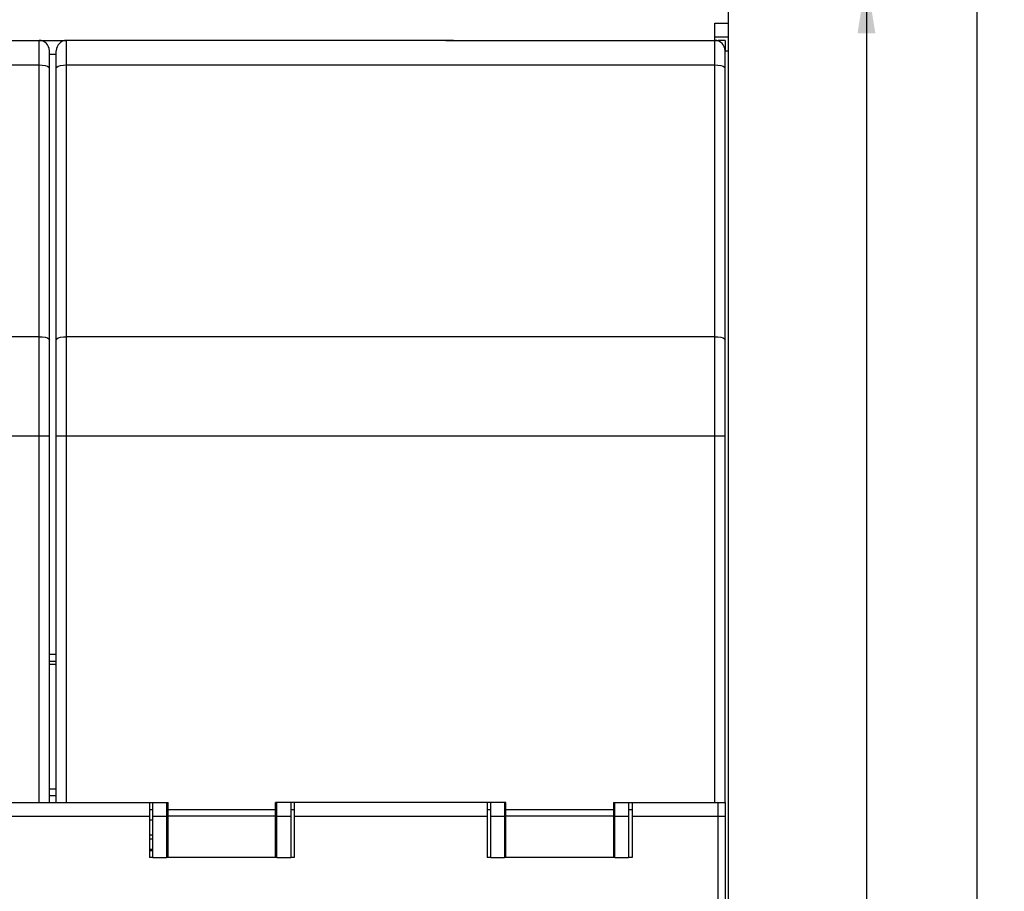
# Paper-space layout '61767N-2-A-2_1_1' of a CAD drawing. Header units: millimetres. Extents: x 0 to 594, y 1 to 420.
# Tile 106 of 222: x 154 to 226, y 277 to 340. Entities that reach past the tile are written whole.
import ezdxf

# ---------------------------------------------------------------- set-up
doc = ezdxf.new("R2010")
doc.units = ezdxf.units.MM
doc.header["$LTSCALE"] = 32.67
doc.layers.get('0').update_dxf_attribs({"linetype": 'CONTINUOUS'})
for name, color, linetype in [('61752N-0_DXF_CONTINUOUS_LINE', 7, 'CONTINUOUS'), ('61752N-1_DXF_CONTINUOUS_LINE', 7, 'CONTINUOUS'), ('61767N-2-A-2_DXF_DIMENSION', 7, 'CONTINUOUS'), ('61779N-0_DXF_CONTINUOUS_LINE', 7, 'CONTINUOUS'), ('61807N-2_DXF_CONTINUOUS_LINE', 7, 'CONTINUOUS'), ('61808N-0_DXF_CONTINUOUS_LINE', 7, 'CONTINUOUS'), ('61853N-8_DXF_CONTINUOUS_LINE', 7, 'CONTINUOUS'), ('_AXN-DC-24V-DXF_CONTINUOUS_LINE', 7, 'CONTINUOUS'), ('HAH1-351290_DXF_CONTINUOUS_LINE', 7, 'CONTINUOUS'), ('PCB-24V-2_DXF_CONTINUOUS_LINE', 7, 'CONTINUOUS')]:
    doc.layers.add(name, color=color, linetype=linetype)
doc.styles.get("Standard").update_dxf_attribs({"font": 'arial.ttf'})
doc.dimstyles.new('DIMSTYLE_3', dxfattribs={"dimtxt": 3, "dimasz": 4, "dimexe": 0.18, "dimexo": 0.0625, "dimgap": 0.09, "dimtad": 1, "dimlfac": 2, "dimdsep": 46, "dimtxsty": 'Standard', "dimblk": '_FILLED', "dimblk1": '_FILLED', "dimblk2": '_FILLED', "dimcen": 0.09, "dimadec": 0, "dimazin": 0, "dimtol": 1, "dimtp": 0.5, "dimtm": 0.5, "dimtfac": 1, "dimtofl": 0, "dimtmove": 0, "dimatfit": 3, "dimldrblk": '_FILLED', "dimfxl": 0, "dimtolj": 1, "dimarcsym": 0})
doc.dimstyles.new('DIMSTYLE_4', dxfattribs={"dimtxt": 3, "dimasz": 4, "dimexe": 0.18, "dimexo": 0.0625, "dimgap": 0.09, "dimtad": 1, "dimlfac": 2, "dimdsep": 46, "dimtxsty": 'Standard', "dimblk": '_FILLED', "dimblk1": '_FILLED', "dimblk2": '_FILLED', "dimcen": 0.09, "dimadec": 0, "dimazin": 0, "dimtp": 0.8, "dimtm": 0.8, "dimtfac": 1, "dimtofl": 0, "dimtmove": 0, "dimatfit": 3, "dimldrblk": '_FILLED', "dimfxl": 0, "dimtolj": 1, "dimarcsym": 0})

# ---------------------------------------------------------------- blocks, each defined once
blk = doc.blocks.new('_FILLED')
at = {"color": 0, "linetype": 'ByBlock'}
blk.add_solid([(0, 0), (-1, 0.1625), (-1, -0.1625)], dxfattribs=at)
blk = doc.blocks.new('*D8')
at = {"layer": '61767N-2-A-2_DXF_DIMENSION', "color": 2, "linetype": 'Continuous'}
for p, q in [((202.526, 343.107), (217.526, 343.107)), ((215.526, 343.107), (215.526, 243.607)), ((215.526, 144.107), (215.526, 243.607)), ((202.526, 144.107), (217.526, 144.107))]:
    blk.add_line(p, q, dxfattribs=at)
at = {"layer": '61767N-2-A-2_DXF_DIMENSION', "color": 2, "linetype": 'Continuous', "xscale": 4, "yscale": 4, "zscale": 4}
for p, rotation in [((215.526, 343.107), 90), ((215.526, 144.107), 270)]:
    blk.add_blockref('_FILLED', p, dxfattribs=dict(at, rotation=rotation))
blk = doc.blocks.new('*D10')
at = {"layer": '61767N-2-A-2_DXF_DIMENSION', "color": 2, "linetype": 'Continuous'}
for p, q in [((206.526, 348.607), (225.526, 348.607)), ((223.526, 348.607), (223.526, 243.607)), ((223.526, 138.607), (223.526, 243.607)), ((205.276, 138.607), (225.526, 138.607))]:
    blk.add_line(p, q, dxfattribs=at)
at = {"layer": '61767N-2-A-2_DXF_DIMENSION', "color": 2, "linetype": 'Continuous', "xscale": 4, "yscale": 4, "zscale": 4}
for p, rotation in [((223.526, 348.607), 90), ((223.526, 138.607), 270)]:
    blk.add_blockref('_FILLED', p, dxfattribs=dict(at, rotation=rotation))

psp = doc.layouts.new('61767N-2-A-2_1_1')

# ---------------------------------------------------------------- linework, layer by layer
at = {"layer": '61752N-0_DXF_CONTINUOUS_LINE', "color": 7, "linetype": 'Continuous'}
for p, q in [((163.7755, 279.3573), (163.7755, 283.3573)), ((164.7755, 283.3573), (164.7755, 279.3573)), ((164.7755, 282.8573), (164.8755, 282.9573)), ((172.6755, 282.9573), (172.7755, 282.8573)), ((172.7755, 279.3573), (172.7755, 283.3573)), ((173.7755, 283.3573), (173.7755, 279.3573)), ((188.2755, 279.3573), (188.2755, 283.3573)), ((189.2755, 283.3573), (189.2755, 279.3573)), ((189.2755, 282.8573), (189.3755, 282.9573)), ((197.1755, 282.9573), (197.2755, 282.8573)), ((197.2755, 279.3573), (197.2755, 283.3573)), ((198.2755, 283.3573), (198.2755, 279.3573)), ((163.7755, 282.3573), (164.7755, 282.3573)), ((172.7755, 282.3573), (173.7755, 282.3573)), ((188.2755, 282.3573), (189.2755, 282.3573)), ((197.2755, 282.3573), (198.2755, 282.3573)), ((164.7755, 281.6073), (164.8755, 281.6073)), ((172.6755, 281.6073), (172.7755, 281.6073)), ((189.2755, 281.6073), (189.3755, 281.6073)), ((197.1755, 281.6073), (197.2755, 281.6073)), ((164.7755, 280.1073), (164.8755, 280.1073)), ((172.6755, 280.1073), (172.7755, 280.1073)), ((189.2755, 280.1073), (189.3755, 280.1073)), ((197.1755, 280.1073), (197.2755, 280.1073)), ((163.7755, 279.3573), (164.7755, 279.3573)), ((172.7755, 279.3573), (173.7755, 279.3573)), ((188.2755, 279.3573), (189.2755, 279.3573)), ((197.2755, 279.3573), (198.2755, 279.3573))]:
    psp.add_line(p, q, dxfattribs=at)
at = {"layer": '61752N-1_DXF_CONTINUOUS_LINE', "color": 9, "linetype": 'Continuous'}
for p, q in [((157.5255, 283.3573), (157.5255, 338.6073)), ((177.0255, 338.6036), (177.0255, 338.6043)), ((185.0255, 338.6036), (177.0255, 338.6036)), ((185.0255, 338.6036), (185.0255, 338.6043)), ((204.5255, 283.3573), (204.5255, 338.6073)), ((157.5255, 336.8257), (204.5255, 336.8257)), ((204.5255, 317.1218), (157.5255, 317.1218)), ((156.7755, 309.9381), (205.2755, 309.9381)), ((164.8755, 282.8573), (172.6755, 282.8573)), ((189.3755, 282.8573), (197.1755, 282.8573))]:
    psp.add_line(p, q, dxfattribs=at)
at = {"layer": '61752N-1_DXF_CONTINUOUS_LINE', "color": 7, "linetype": 'Continuous'}
for p, q in [((177.0255, 338.6073), (157.5255, 338.6073)), ((185.0255, 338.6043), (177.0255, 338.6043)), ((185.0255, 338.6073), (185.582, 338.6073)), ((185.5895, 338.6073), (185.4458, 338.6067)), ((185.5895, 338.6073), (204.5255, 338.6073)), ((156.7755, 283.3573), (156.7755, 337.8573)), ((205.2755, 283.3573), (205.2755, 337.8573)), ((156.7755, 283.3573), (164.8755, 283.3573)), ((164.8755, 279.3573), (164.8755, 283.3573)), ((172.6755, 279.3573), (172.6755, 283.3573)), ((189.3755, 283.3573), (172.6755, 283.3573)), ((189.3755, 279.3573), (189.3755, 283.3573)), ((197.1755, 283.3573), (197.1755, 279.3573)), ((197.1755, 283.3573), (205.2755, 283.3573)), ((172.6755, 282.3573), (164.8755, 282.3573)), ((197.1755, 282.3573), (189.3755, 282.3573)), ((172.6755, 279.3573), (164.8755, 279.3573)), ((197.1755, 279.3573), (189.3755, 279.3573))]:
    psp.add_line(p, q, dxfattribs=at)
for points in [[(177.0255, 338.6043), (176.9167, 338.6045), (176.6191, 338.6066), (176.4689, 338.6073)], [(177.0255, 338.6036), (176.7421, 338.6052), (176.469, 338.6073)], [(185.582, 338.6073), (185.3095, 338.6052), (185.0255, 338.6036)], [(185.4458, 338.6067), (185.1484, 338.6046), (185.0255, 338.6043)]]:
    psp.add_lwpolyline(points, dxfattribs=at)
at = {"layer": '61752N-1_DXF_CONTINUOUS_LINE', "color": 9, "linetype": 'Continuous'}
for points in [[(156.7755, 336.6102), (156.8122, 336.6768), (156.9188, 336.7369), (157.0847, 336.7846), (157.2938, 336.8152), (157.5255, 336.8257)], [(204.5255, 336.8257), (204.7573, 336.8152), (204.9664, 336.7846), (205.1323, 336.7369), (205.2388, 336.6768), (205.2755, 336.6102)], [(156.7755, 316.9063), (156.8122, 316.9729), (156.9188, 317.033), (157.0847, 317.0807), (157.2938, 317.1113), (157.5255, 317.1218)], [(204.5255, 317.1218), (204.7573, 317.1113), (204.9664, 317.0807), (205.1323, 317.033), (205.2388, 316.9729), (205.2755, 316.9063)]]:
    psp.add_lwpolyline(points, dxfattribs=at)
at = {"layer": '61752N-1_DXF_CONTINUOUS_LINE', "color": 7, "linetype": 'Continuous'}
for centre, start, end in [((157.5255, 337.8573), 90, 180), ((204.5255, 337.8573), 0, 90)]:
    psp.add_arc(centre, 0.75, start, end, dxfattribs=at)
at = {"layer": '61779N-0_DXF_CONTINUOUS_LINE', "color": 3, "linetype": 'Continuous'}
for p, q in [((155.5255, 338.6073), (157.5255, 338.6073)), ((204.5255, 338.6073), (204.7755, 338.6073)), ((204.7755, 338.5613), (204.7755, 338.6073)), ((156.2755, 293.6073), (156.7755, 293.6073)), ((156.2755, 283.3573), (156.7755, 283.3573)), ((163.5255, 283.3573), (163.5255, 279.3573)), ((174.0255, 283.3573), (174.0255, 279.3573)), ((188.0255, 283.3573), (188.0255, 279.3573)), ((198.5255, 283.3573), (198.5255, 279.3573)), ((204.7755, 175.3573), (204.7755, 283.3573)), ((163.7755, 279.3573), (163.5255, 279.3573)), ((164.8755, 279.3573), (164.7755, 279.3573)), ((172.7755, 279.3573), (172.6755, 279.3573)), ((174.0255, 279.3573), (173.7755, 279.3573)), ((188.2755, 279.3573), (188.0255, 279.3573)), ((189.3755, 279.3573), (189.2755, 279.3573)), ((197.2755, 279.3573), (197.1755, 279.3573)), ((198.5255, 279.3573), (198.2755, 279.3573))]:
    psp.add_line(p, q, dxfattribs=at)
at = {"layer": '61779N-0_DXF_CONTINUOUS_LINE', "color": 7, "linetype": 'Continuous'}
for p, q in [((205.2755, 338.6073), (204.7755, 338.6073)), ((205.2755, 338.6073), (205.2755, 337.8573)), ((163.5255, 282.8573), (163.7755, 282.8573)), ((164.7755, 282.8573), (164.8755, 282.8573)), ((172.6755, 282.8573), (172.7755, 282.8573)), ((173.7755, 282.8573), (174.0255, 282.8573)), ((188.0255, 282.8573), (188.2755, 282.8573)), ((189.2755, 282.8573), (189.3755, 282.8573)), ((197.1755, 282.8573), (197.2755, 282.8573)), ((198.2755, 282.8573), (198.5255, 282.8573)), ((205.2755, 283.3573), (205.2755, 175.3573))]:
    psp.add_line(p, q, dxfattribs=at)
at = {"layer": '61779N-0_DXF_CONTINUOUS_LINE', "color": 9, "linetype": 'Continuous'}
for p, q in [((156.2755, 337.6073), (156.7755, 337.6073)), ((156.2755, 294.1073), (156.7755, 294.1073)), ((156.2755, 283.8573), (156.7755, 283.8573)), ((149.5255, 282.3573), (163.5255, 282.3573)), ((174.0255, 282.3573), (188.0255, 282.3573)), ((198.5255, 282.3573), (205.2755, 282.3573))]:
    psp.add_line(p, q, dxfattribs=at)
at = {"layer": '61807N-2_DXF_CONTINUOUS_LINE', "color": 7, "linetype": 'Continuous'}
for p, q in [((205.5255, 139.6073), (205.5255, 347.6073)), ((204.5255, 338.6073), (204.5255, 339.8573)), ((204.5255, 338.8573), (205.5255, 338.8573))]:
    psp.add_line(p, q, dxfattribs=at)
at = {"layer": '61807N-2_DXF_CONTINUOUS_LINE', "color": 9, "linetype": 'Continuous'}
for p, q in [((204.5255, 339.8573), (205.5255, 339.8573)), ((205.2755, 337.8573), (205.5255, 337.8573))]:
    psp.add_line(p, q, dxfattribs=at)
at = {"layer": '61808N-0_DXF_CONTINUOUS_LINE', "color": 3, "linetype": 'Continuous'}
for p, q in [((163.5255, 282.1073), (163.7755, 282.1073)), ((164.7755, 282.1073), (164.8755, 282.1073))]:
    psp.add_line(p, q, dxfattribs=at)
at = {"layer": '61853N-8_DXF_CONTINUOUS_LINE', "color": 7, "linetype": 'Continuous'}
for p, q in [((136.5895, 338.6073), (155.5255, 338.6073)), ((156.2755, 283.3573), (156.2755, 337.8573)), ((148.1755, 283.3573), (156.2755, 283.3573))]:
    psp.add_line(p, q, dxfattribs=at)
at = {"layer": '61853N-8_DXF_CONTINUOUS_LINE', "color": 9, "linetype": 'Continuous'}
for p, q in [((155.5255, 283.3573), (155.5255, 338.6073)), ((108.5255, 336.8257), (155.5255, 336.8257)), ((155.5255, 317.1218), (142.547, 317.1218)), ((141.4339, 309.9381), (156.2755, 309.9381))]:
    psp.add_line(p, q, dxfattribs=at)
for points in [[(155.5255, 336.8257), (155.7573, 336.8152), (155.9664, 336.7846), (156.1323, 336.7369), (156.2388, 336.6768), (156.2755, 336.6102)], [(155.5255, 317.1218), (155.7573, 317.1113), (155.9664, 317.0807), (156.1323, 317.033), (156.2388, 316.9729), (156.2755, 316.9063)]]:
    psp.add_lwpolyline(points, dxfattribs=at)
at = {"layer": '61853N-8_DXF_CONTINUOUS_LINE', "color": 7, "linetype": 'Continuous'}
psp.add_arc((155.5255, 337.8573), 0.75, 0, 90, dxfattribs=at)
at = {"layer": '_AXN-DC-24V-DXF_CONTINUOUS_LINE', "color": 7, "linetype": 'Continuous'}
for p, q in [((156.7755, 293.3573), (156.2755, 293.3573)), ((156.2755, 284.3573), (156.7755, 284.3573))]:
    psp.add_line(p, q, dxfattribs=at)
at = {"layer": 'HAH1-351290_DXF_CONTINUOUS_LINE', "color": 7, "linetype": 'Continuous'}
for p, q in [((163.7755, 280.9823), (163.5255, 280.9823)), ((163.5255, 279.9823), (163.7755, 279.9823)), ((164.7755, 279.9823), (164.8755, 279.9823)), ((163.7755, 279.8573), (163.5255, 279.8573)), ((164.8755, 279.8573), (164.7755, 279.8573))]:
    psp.add_line(p, q, dxfattribs=at)
at = {"layer": 'HAH1-351290_DXF_CONTINUOUS_LINE', "color": 9, "linetype": 'Continuous'}
psp.add_line((163.5255, 280.7323), (163.7755, 280.7323), dxfattribs=at)
at = {"layer": 'PCB-24V-2_DXF_CONTINUOUS_LINE', "color": 7, "linetype": 'Continuous'}
for p, q in [((156.7755, 293.3573), (156.2755, 293.3573)), ((156.2755, 284.3573), (156.7755, 284.3573))]:
    psp.add_line(p, q, dxfattribs=at)

# ---------------------------------------------------------------- dimensions: what is measured, and where the dimension line sits
at = {"layer": '61767N-2-A-2_DXF_DIMENSION', "color": 2, "linetype": 'Continuous'}
for base, p1, p2, dimstyle, picture, middle in [((223.5255, 138.6073), (206.5255, 348.6073), (205.2755, 138.6073), 'DIMSTYLE_4', '*D10', (222.7755, 240.1111)), ((215.5255, 144.1073), (202.5256, 343.1073), (202.5256, 144.1073), 'DIMSTYLE_3', '*D8', (214.7755, 235.4503))]:
    dim = psp.add_linear_dim(base=base, p1=p1, p2=p2, angle=270, dimstyle=dimstyle, dxfattribs=at)
    dim.commit()
    dim.dimension.update_dxf_attribs({"geometry": picture, "text_midpoint": middle, "dimtype": 160})

doc.saveas('drawing.dxf')
